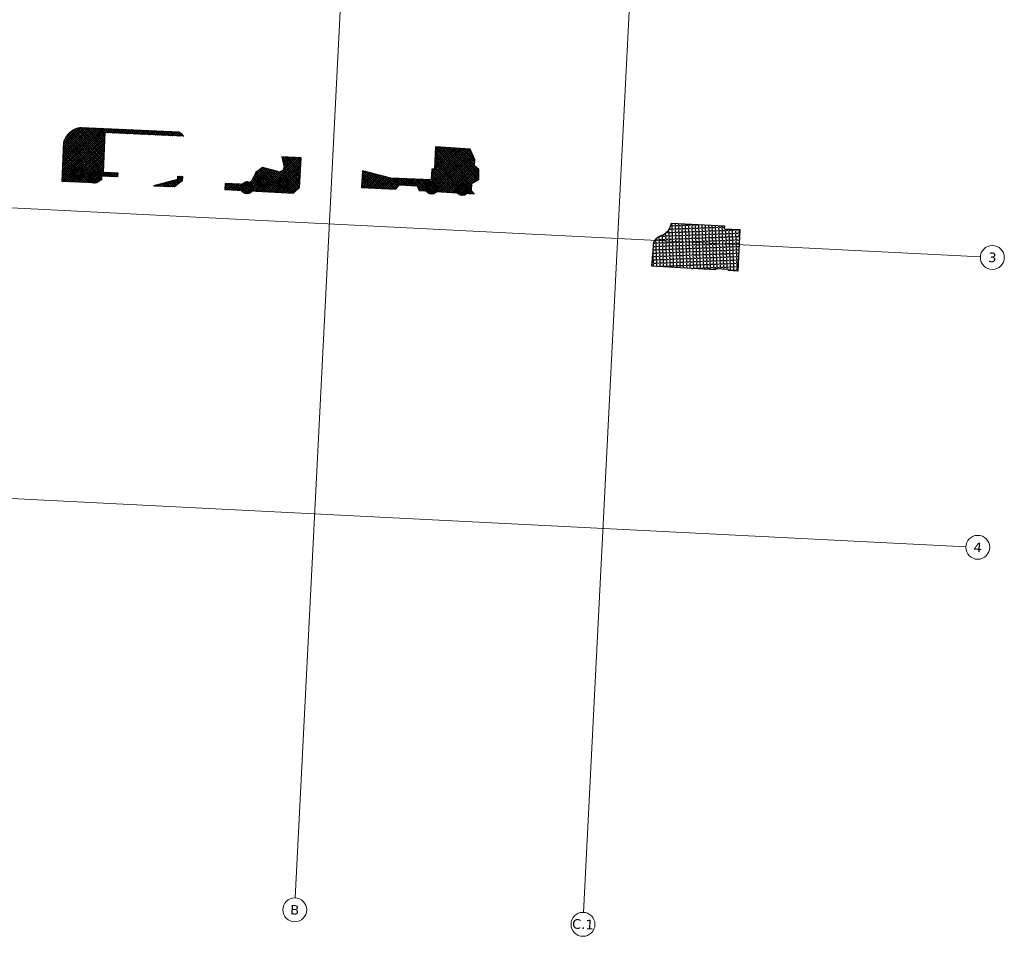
# Model space of a CAD drawing. Header units: millimetres. Extents: x 32690613 to 32693005, y 5343747 to 5344571.
# Tile 2 of 10: x 32692547 to 32692959, y 5343770 to 5344154. Entities that reach past the tile are written whole.
import ezdxf

# ---------------------------------------------------------------- set-up
doc = ezdxf.new("R2010")
doc.units = ezdxf.units.MM
doc.header["$LTSCALE"] = 20
doc.layers.get('0').update_dxf_attribs({"lineweight": 18})
doc.layers.get('DEFPOINTS').update_dxf_attribs({"color": 11, "lineweight": 18})
doc.layers.add('Inf-Bäume möglich_Schraff', color=3, linetype='Continuous')
doc.layers.add('Inf-Bäume möglich_Umriss', color=210, linetype='Continuous')
doc.styles.add('Verdana', font='verdana.ttf')
pattern_1 = [(42.339426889, (28434719.5248, -168960.66456), (-0.4276860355, 0.46937155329), []), (132.339426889, (28434719.5248, -168960.66456), (-0.46937155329, -0.4276860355), [])]

# ---------------------------------------------------------------- blocks, each defined once
blk = doc.blocks.new('Möglicher Baum')
at = {"lineweight": 80}
blk.add_circle((0, 0), 2, dxfattribs=at)
blk.add_circle((0, 0), 0.1)
blk = doc.blocks.new('A$C78070446')
for p, q in [((4469989.15, 5343046.05), (4469922.86, 5342307.18)), ((4470080.73, 5342716.08), (4470043.07, 5342296.4)), ((4469470.04, 5342631.21), (4470219.62, 5342563.96)), ((4469459.19, 5342510.29), (4470208.78, 5342443.04))]:
    blk.add_line(p, q)
for centre in [(4470224.6, 5342563.51), (4470213.76, 5342442.59), (4469922.41, 5342302.2), (4470042.63, 5342291.42)]:
    blk.add_circle(centre, 5)
at = {"char_height": 4, "attachment_point": 5, "rotation": 354.86, "line_spacing_factor": 0.252012, "style": 'Verdana'}
for s, insert in [('3', (4470224.6, 5342563.51)), ('4', (4470213.76, 5342442.59)), ('B', (4469922.41, 5342302.2)), ('C.1', (4470042.63, 5342291.42))]:
    blk.add_mtext(s, dxfattribs=dict(at, insert=insert))

msp = doc.modelspace()

# ---------------------------------------------------------------- hatches: boundary and pattern name
at = {"layer": 'Inf-Bäume möglich_Schraff'}
h = msp.add_hatch(dxfattribs=at)
h.set_pattern_fill('ANSI37', color=256, scale=0.2, angle=2.2375)
h.set_pattern_definition(pattern_1)
h.paths.add_polyline_path([(32692582.08, 5344089.87), (32692588.17, 5344089.58), (32692588.09, 5344087.87), (32692581.42, 5344088.18), (32692581.34, 5344086.47), (32692579.03, 5344086.58), (32692578.97, 5344085.33), (32692564.88, 5344085.98), (32692565.64, 5344102.36), (32692565.68, 5344102.51), (32692565.74, 5344102.73), (32692565.85, 5344103.03), (32692565.98, 5344103.39), (32692566.08, 5344103.61), (32692566.17, 5344103.82), (32692566.27, 5344104.01), (32692566.41, 5344104.28), (32692566.5, 5344104.44), (32692566.64, 5344104.66), (32692566.79, 5344104.89), (32692566.9, 5344105.06), (32692567.08, 5344105.3), (32692567.17, 5344105.42), (32692567.33, 5344105.62), (32692567.46, 5344105.76), (32692567.61, 5344105.93), (32692567.78, 5344106.11), (32692568.03, 5344106.35), (32692568.24, 5344106.54), (32692568.4, 5344106.67), (32692568.59, 5344106.83), (32692568.79, 5344106.98), (32692568.97, 5344107.11), (32692569.22, 5344107.28), (32692569.45, 5344107.42), (32692569.61, 5344107.51), (32692569.78, 5344107.61), (32692569.91, 5344107.68), (32692570.06, 5344107.75), (32692570.23, 5344107.83), (32692570.4, 5344107.91), (32692570.56, 5344107.97), (32692570.7, 5344108.03), (32692570.9, 5344108.11), (32692571.19, 5344108.21), (32692571.41, 5344108.27), (32692571.63, 5344108.33), (32692571.88, 5344108.39), (32692572.14, 5344108.45), (32692572.42, 5344108.5), (32692572.61, 5344108.53), (32692572.8, 5344108.55), (32692572.9, 5344108.56), (32692613.68, 5344106.67), (32692613.9, 5344106.57), (32692614.07, 5344106.48), (32692614.27, 5344106.36), (32692614.39, 5344106.27), (32692614.64, 5344106.09), (32692614.79, 5344105.96), (32692614.96, 5344105.8), (32692615.07, 5344105.69), (32692615.21, 5344105.53), (32692615.36, 5344105.34), (32692615.45, 5344105.21), (32692615.54, 5344105.08), (32692615.61, 5344104.96), (32692615.67, 5344104.85), (32692582.85, 5344106.37)])
h = msp.add_hatch(dxfattribs=at)
h.set_pattern_fill('ANSI37', color=256, scale=0.2, angle=2.2375)
h.set_pattern_definition([(42.339426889, (28434799.5247, -168970.3313), (-0.4276860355, 0.46937155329), []), (132.339426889, (28434799.5247, -168970.3313), (-0.46937155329, -0.4276860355), [])])
h.paths.add_polyline_path([(32692739.27, 5344086.79), (32692739.18, 5344090.9), (32692737.42, 5344092.44), (32692737.56, 5344095.05), (32692735.59, 5344099.48), (32692721.09, 5344100.49), (32692720.63, 5344091.12), (32692719.55, 5344091.16), (32692719.3, 5344086.57), (32692702.37, 5344087.35), (32692690.52, 5344090.41), (32692690.17, 5344083.44), (32692704.3, 5344082.68), (32692706.03, 5344084.48), (32692713.36, 5344084.09), (32692714.28, 5344082.14), (32692737.29, 5344080.79), (32692736.1, 5344082.06), (32692736.28, 5344085.12)])
h = msp.add_hatch(dxfattribs=at)
h.set_pattern_fill('ANSI37', color=256, scale=0.2, angle=2.2375)
h.set_pattern_definition([(42.339426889, (28434761.8999, -168961.7557), (-0.4276860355, 0.46937155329), []), (132.339426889, (28434761.8999, -168961.7557), (-0.46937155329, -0.4276860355), [])])
h.paths.add_polyline_path([(32692633.17, 5344085.14), (32692633.04, 5344082.57), (32692661.66, 5344081.11), (32692664.23, 5344083.42), (32692664.88, 5344095.87), (32692656.86, 5344096.27), (32692657.72, 5344091.93), (32692657.37, 5344090.73), (32692655.8, 5344089.86), (32692648.69, 5344091.74), (32692645.97, 5344089.75), (32692644.44, 5344086.56), (32692642.52, 5344084.69)])
h = msp.add_hatch(dxfattribs=at)
h.set_pattern_fill('ANSI37', color=256, scale=0.2, angle=2.2375)
h.set_pattern_definition(pattern_1)
h.paths.add_polyline_path([(32692603.28, 5344084.04), (32692603.36, 5344084.13), (32692603.46, 5344084.25), (32692613.28, 5344086.91), (32692613.34, 5344088.15), (32692615.24, 5344088.06), (32692615.16, 5344086.27), (32692611.91, 5344083.64)])
h = msp.add_hatch(dxfattribs=at)
h.set_pattern_fill('ANGLE', color=256, scale=0.2, angle=2.2375)
h.set_pattern_definition([(2.237485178, (28434719.5248, -168960.6646), (-0.05454105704, 1.39593491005), [1.016, -0.381]), (92.237485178, (28434719.5248, -168960.6646), (-1.39593491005, -0.05454105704), [1.016, -0.381])])
h.paths.add_polyline_path([(32692841.91, 5344067.35), (32692841.84, 5344066.15), (32692848.34, 5344065.82), (32692847.46, 5344048.47), (32692843.59, 5344048.67), (32692843.61, 5344049.07), (32692838.02, 5344049.36), (32692838, 5344049.02), (32692811.55, 5344050.5), (32692812.24, 5344058.77), (32692812.24, 5344058.97), (32692812.24, 5344059.2), (32692812.25, 5344059.38), (32692812.27, 5344059.53), (32692812.29, 5344059.69), (32692812.31, 5344059.81), (32692812.33, 5344059.93), (32692812.36, 5344060.03), (32692812.39, 5344060.18), (32692812.45, 5344060.36), (32692812.48, 5344060.47), (32692812.55, 5344060.64), (32692812.6, 5344060.79), (32692812.66, 5344060.92), (32692812.72, 5344061.04), (32692812.8, 5344061.19), (32692812.88, 5344061.33), (32692812.98, 5344061.49), (32692813.05, 5344061.59), (32692813.12, 5344061.69), (32692813.19, 5344061.79), (32692813.23, 5344061.83), (32692813.33, 5344061.96), (32692813.41, 5344062.05), (32692813.48, 5344062.13), (32692813.57, 5344062.22), (32692813.62, 5344062.27), (32692813.65, 5344062.3), (32692813.7, 5344062.35), (32692813.77, 5344062.41), (32692813.81, 5344062.45), (32692813.85, 5344062.48), (32692813.9, 5344062.52), (32692813.96, 5344062.57), (32692814.01, 5344062.61), (32692814.25, 5344062.78), (32692814.43, 5344062.9), (32692814.73, 5344063.07), (32692815.02, 5344063.2), (32692815.14, 5344063.25), (32692815.41, 5344063.35), (32692815.72, 5344063.43), (32692815.92, 5344063.49), (32692816.09, 5344063.57), (32692816.27, 5344063.65), (32692816.49, 5344063.77), (32692816.76, 5344063.93), (32692817.33, 5344064.34), (32692817.55, 5344064.52), (32692817.89, 5344064.83), (32692818.18, 5344065.14), (32692818.45, 5344065.47), (32692818.64, 5344065.73), (32692818.9, 5344066.13), (32692819.08, 5344066.46), (32692819.25, 5344066.82), (32692819.42, 5344067.25), (32692819.54, 5344067.61), (32692819.63, 5344067.95), (32692819.7, 5344068.26), (32692819.73, 5344068.48)])

# ---------------------------------------------------------------- linework, layer by layer
at = {"layer": 'Inf-Bäume möglich_Umriss'}
msp.add_line((32692719.55, 5344091.16), (32692719.3, 5344086.57), dxfattribs=at)
for points in [[(32692582.08, 5344089.87), (32692588.17, 5344089.58), (32692588.09, 5344087.87), (32692581.42, 5344088.18), (32692581.34, 5344086.47), (32692579.03, 5344086.58), (32692578.97, 5344085.33), (32692564.88, 5344085.98), (32692565.64, 5344102.36), (32692565.68, 5344102.51), (32692565.74, 5344102.73), (32692565.85, 5344103.03), (32692565.98, 5344103.39), (32692566.08, 5344103.61), (32692566.17, 5344103.82), (32692566.27, 5344104.01), (32692566.41, 5344104.28), (32692566.5, 5344104.44), (32692566.64, 5344104.66), (32692566.79, 5344104.89), (32692566.9, 5344105.06), (32692567.08, 5344105.3), (32692567.17, 5344105.42), (32692567.33, 5344105.62), (32692567.46, 5344105.76), (32692567.61, 5344105.93), (32692567.78, 5344106.11), (32692568.03, 5344106.35), (32692568.24, 5344106.54), (32692568.4, 5344106.67), (32692568.59, 5344106.83), (32692568.79, 5344106.98), (32692568.97, 5344107.11), (32692569.22, 5344107.28), (32692569.45, 5344107.42), (32692569.61, 5344107.51), (32692569.78, 5344107.61), (32692569.91, 5344107.68), (32692570.06, 5344107.75), (32692570.23, 5344107.83), (32692570.4, 5344107.91), (32692570.56, 5344107.97), (32692570.7, 5344108.03), (32692570.9, 5344108.11), (32692571.19, 5344108.21), (32692571.41, 5344108.27), (32692571.63, 5344108.33), (32692571.88, 5344108.39), (32692572.14, 5344108.45), (32692572.42, 5344108.5), (32692572.61, 5344108.53), (32692572.8, 5344108.55), (32692572.9, 5344108.56), (32692613.68, 5344106.67), (32692613.9, 5344106.57), (32692614.07, 5344106.48), (32692614.27, 5344106.36), (32692614.39, 5344106.27), (32692614.64, 5344106.09), (32692614.79, 5344105.96), (32692614.96, 5344105.8), (32692615.07, 5344105.69), (32692615.21, 5344105.53), (32692615.36, 5344105.34), (32692615.45, 5344105.21), (32692615.54, 5344105.08), (32692615.61, 5344104.96), (32692615.67, 5344104.85), (32692582.85, 5344106.37), (32692582.08, 5344089.87)], [(32692739.27, 5344086.79), (32692739.18, 5344090.9), (32692737.42, 5344092.44), (32692737.56, 5344095.05), (32692735.54, 5344099.49), (32692721.09, 5344100.49), (32692720.63, 5344091.12), (32692719.55, 5344091.16), (32692719.3, 5344086.57), (32692702.37, 5344087.35), (32692690.52, 5344090.41), (32692690.17, 5344083.44), (32692704.3, 5344082.68), (32692706.03, 5344084.48), (32692713.36, 5344084.09), (32692714.28, 5344082.14), (32692737.29, 5344080.79), (32692736.1, 5344082.06), (32692736.28, 5344085.12), (32692739.27, 5344086.79)], [(32692633.17, 5344085.14), (32692633.04, 5344082.57), (32692661.66, 5344081.11), (32692664.23, 5344083.42), (32692664.88, 5344095.87), (32692656.86, 5344096.27), (32692657.72, 5344091.93), (32692657.37, 5344090.73), (32692655.8, 5344089.86), (32692654.59, 5344090.21), (32692648.69, 5344091.74), (32692645.98, 5344089.77), (32692644.44, 5344086.56), (32692642.52, 5344084.69), (32692633.17, 5344085.14)], [(32692603.28, 5344084.04), (32692603.36, 5344084.13), (32692603.46, 5344084.25), (32692613.28, 5344086.91), (32692613.34, 5344088.15), (32692615.24, 5344088.06), (32692615.16, 5344086.27), (32692611.91, 5344083.64), (32692603.28, 5344084.04)], [(32692841.91, 5344067.35), (32692841.84, 5344066.15), (32692848.34, 5344065.82), (32692847.46, 5344048.47), (32692843.59, 5344048.67), (32692843.61, 5344049.07), (32692838.02, 5344049.36), (32692838, 5344049.02), (32692811.55, 5344050.5), (32692812.24, 5344058.77), (32692812.24, 5344058.97), (32692812.24, 5344059.2), (32692812.25, 5344059.38), (32692812.27, 5344059.53), (32692812.29, 5344059.69), (32692812.31, 5344059.81), (32692812.33, 5344059.93), (32692812.36, 5344060.03), (32692812.39, 5344060.18), (32692812.45, 5344060.36), (32692812.48, 5344060.47), (32692812.55, 5344060.64), (32692812.6, 5344060.79), (32692812.66, 5344060.92), (32692812.72, 5344061.04), (32692812.8, 5344061.19), (32692812.88, 5344061.33), (32692812.98, 5344061.49), (32692813.05, 5344061.59), (32692813.12, 5344061.69), (32692813.19, 5344061.79), (32692813.23, 5344061.83), (32692813.33, 5344061.96), (32692813.41, 5344062.05), (32692813.48, 5344062.13), (32692813.57, 5344062.22), (32692813.62, 5344062.27), (32692813.65, 5344062.3), (32692813.7, 5344062.35), (32692813.77, 5344062.41), (32692813.81, 5344062.45), (32692813.85, 5344062.48), (32692813.9, 5344062.52), (32692813.96, 5344062.57), (32692814.01, 5344062.61), (32692814.25, 5344062.78), (32692814.43, 5344062.9), (32692814.73, 5344063.07), (32692815.02, 5344063.2), (32692815.14, 5344063.25), (32692815.41, 5344063.35), (32692815.72, 5344063.43), (32692815.92, 5344063.49), (32692816.09, 5344063.57), (32692816.27, 5344063.65), (32692816.49, 5344063.77), (32692816.76, 5344063.93), (32692817.33, 5344064.34), (32692817.55, 5344064.52), (32692817.89, 5344064.83), (32692818.18, 5344065.14), (32692818.45, 5344065.47), (32692818.64, 5344065.73), (32692818.9, 5344066.13), (32692819.08, 5344066.46), (32692819.25, 5344066.82), (32692819.42, 5344067.25), (32692819.54, 5344067.61), (32692819.63, 5344067.95), (32692819.7, 5344068.26), (32692819.73, 5344068.48), (32692841.91, 5344067.36)]]:
    msp.add_lwpolyline(points, dxfattribs=at)

# ---------------------------------------------------------------- block references
at = {"layer": 'DEFPOINTS', "rotation": 2.237485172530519}
msp.add_blockref('A$C78070446', (28434719.52, -168960.66), dxfattribs=at)
at = {"layer": 'Inf-Bäume möglich_Umriss', "rotation": 2.237485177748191}
for p in [(32692571.47, 5344089.57), (32692578.55, 5344087.8), (32692649.22, 5344085.79), (32692657.4, 5344085.25), (32692642.21, 5344083.32), (32692719.52, 5344083.19), (32692732.26, 5344082.62)]:
    msp.add_blockref('Möglicher Baum', p, dxfattribs=at)

doc.saveas('drawing.dxf')
